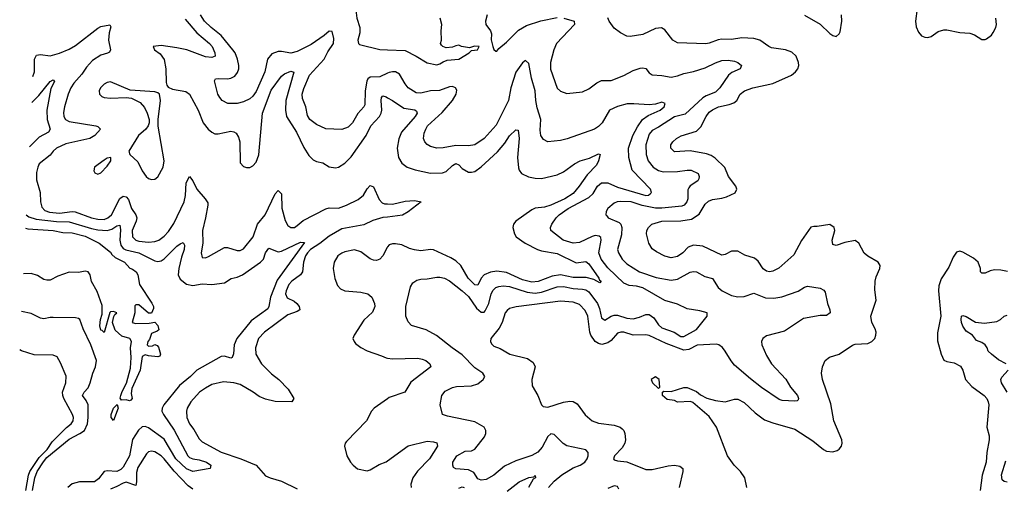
# Model space of a CAD drawing. Header units: inches. Extents: x 1954678 to 2060271, y 904822 to 1016299.
# Tile 171 of 256: x 1957678 to 1963892, y 975811 to 978760. Entities that reach past the tile are written whole.
import ezdxf

# ---------------------------------------------------------------- set-up
doc = ezdxf.new("R2010")
doc.units = ezdxf.units.IN
doc.header["$MEASUREMENT"] = 0
doc.layers.add('B9957', color=7, linetype='Continuous')
doc.layers.add('B9967', color=7, linetype='Continuous')

msp = doc.modelspace()

# ---------------------------------------------------------------- linework, layer by layer
at = {"layer": 'B9957', "color": 5}
for points, elevation in [([(1960000, 979084.3), (1959990, 979080.4), (1959950, 979045.7), (1959897.3, 978982.7), (1959798, 978930), (1959771.3, 978910), (1959770.7, 978890), (1959796.3, 978836.3), (1959804.6, 978770), (1959824.1, 978710), (1959823.7, 978676.3), (1959812.4, 978630), (1959816.3, 978610), (1959823.4, 978603.4), (1959950, 978572), (1960000, 978569.6)], 560), ([(1958722.4, 978762.4), (1958796.3, 978676.3), (1958876.3, 978610), (1958891.5, 978590), (1958910.1, 978550), (1958910.9, 978529.1), (1958890, 978520.2), (1958850, 978524.7), (1958732.6, 978570), (1958670, 978583.1), (1958570, 978596.5), (1958520.7, 978590), (1958528.4, 978570), (1958564.8, 978544.8), (1958588.6, 978508.6), (1958600.8, 978450), (1958602.8, 978362.8), (1958606.1, 978346.1), (1958614.4, 978334.4), (1958642.2, 978322.2), (1958726.7, 978306.7), (1958750.1, 978290.1), (1958803.3, 978190), (1958836, 978110), (1958866.4, 978070), (1958890, 978050.2), (1958910, 978040.9), (1958930, 978039.4), (1959010, 978057.4), (1959030, 978052.9), (1959043.3, 978043.3), (1959058.9, 978018.9), (1959067.1, 977990), (1959070, 977857.3), (1959090, 977834.6), (1959110, 977827.9), (1959130, 977826.7), (1959150, 977838.5), (1959170, 977862), (1959187.9, 977907.9), (1959209.5, 978170), (1959264.9, 978315.1), (1959330, 978402.9), (1959350, 978417.5), (1959390, 978434.4), (1959407.7, 978427.7), (1959357.9, 978250), (1959355.6, 978190), (1959362.5, 978150), (1959424.6, 978050), (1959470, 977952.8), (1959502.9, 977902.9), (1959530, 977875.3), (1959550, 977865.5), (1959590, 977856.5), (1959630, 977831.3), (1959670, 977826), (1959690, 977830.2), (1959730, 977854.2), (1959770, 977894.2), (1959864.7, 978030), (1959892.9, 978090), (1959947.9, 978150), (1959959.6, 978170), (1959963.2, 978190), (1959959.2, 978250), (1959962.2, 978270), (1959970, 978278.6), (1959990, 978273.5), (1960000, 978267.8)], 520), ([(1960000, 978422), (1959950, 978398.8), (1959890, 978398.2), (1959874.1, 978385.9), (1959867.7, 978372.3), (1959858.9, 978310), (1959856.4, 978223.6), (1959849.8, 978210), (1959812.7, 978167.3), (1959777.4, 978110), (1959750, 978082.4), (1959710, 978068.1), (1959610, 978071.2), (1959550, 978097.8), (1959508.3, 978130), (1959495.1, 978155.1), (1959483.2, 978210), (1959463.5, 978263.5), (1959461, 978290), (1959470, 978324.7), (1959507.6, 978410), (1959599.5, 978510), (1959623.3, 978556.7), (1959658.8, 978610), (1959660.3, 978640.3), (1959650, 978684.9), (1959630, 978687.2), (1959600.3, 978659.7), (1959516.8, 978603.2), (1959430, 978560.1), (1959390, 978549.6), (1959330, 978559.8), (1959310, 978558.5), (1959270, 978544), (1959241.7, 978510), (1959225.4, 978430), (1959170, 978307.2), (1959150, 978277.7), (1959130, 978260.8), (1959090, 978241.7), (1959050, 978230.3), (1958991.8, 978231.8), (1958955.5, 978250), (1958940.3, 978270), (1958928.9, 978290), (1958906.6, 978373.4), (1958914, 978386), (1958930.5, 978389.5), (1958990, 978386.6), (1959010, 978390.7), (1959035.5, 978404.5), (1959053.3, 978426.7), (1959060.2, 978450), (1959060.9, 978470), (1959052.9, 978510), (1959037.8, 978550), (1959024, 978570), (1958950, 978659.2), (1958885.4, 978710), (1958845.1, 978750), (1958819.2, 978790)], 540), ([(1957761.4, 978401.2), (1957770.4, 978430), (1957771.9, 978510), (1957784.3, 978535.7), (1957810, 978541), (1957870, 978532.2), (1957930, 978549.1), (1957990, 978574.2), (1958030, 978596.8), (1958170, 978706.8), (1958190, 978716.1), (1958247.1, 978727.1), (1958253.8, 978713.8), (1958242.7, 978677.3), (1958237.6, 978630), (1958250.2, 978570), (1958244.2, 978555.8), (1958232.3, 978547.7), (1958190, 978536.1), (1958138.1, 978501.9), (1958099.5, 978460.5), (1958070, 978416.7), (1958020.2, 978359.8), (1958000.8, 978330), (1957983.3, 978290), (1957959.7, 978210), (1957954.3, 978174.3), (1957956.2, 978150), (1957966.7, 978130), (1957990, 978116.6), (1958158.8, 978090), (1958170, 978086.5), (1958187.6, 978070), (1958152.7, 978030), (1958120.2, 978010), (1957970, 977976.9), (1957911, 977950), (1957889.4, 977930.6), (1957870, 977904.7), (1957801.4, 977850), (1957791.6, 977830), (1957784.2, 977795.8), (1957783.2, 977750), (1957806.9, 977670), (1957810.1, 977610), (1957818.1, 977578.1), (1957836.9, 977556.9), (1957866.1, 977546.1), (1957930, 977540.2), (1958009.3, 977549.3), (1958027.7, 977547.7), (1958130.3, 977510), (1958170, 977501.2), (1958210, 977500.5), (1958234.5, 977510), (1958257.8, 977530), (1958310, 977632.5), (1958330, 977646), (1958350, 977641.8), (1958364.9, 977624.9), (1958383.9, 977570), (1958411.3, 977530), (1958417.8, 977510), (1958413.6, 977490), (1958388, 977430), (1958390.2, 977390), (1958410, 977370.2), (1958430, 977363.8), (1958490, 977356.2), (1958530, 977360.9), (1958555.4, 977370), (1958590, 977393.9), (1958616.9, 977423.1), (1958650, 977473.7), (1958716.3, 977610), (1958724.5, 977650), (1958728.2, 977731.8), (1958750, 977770.4), (1958770, 977743.1), (1958795.7, 977690), (1958849.4, 977630), (1958864.2, 977604.2), (1958865.3, 977590), (1958850.5, 977509.5), (1958831.1, 977430), (1958834.6, 977350), (1958823.5, 977290), (1958830, 977260.5), (1958850, 977257.6), (1958870, 977265.7), (1958970, 977323.2), (1958990, 977322.8), (1959050, 977303.6), (1959070, 977304.7), (1959090, 977314), (1959151.9, 977390), (1959178, 977470), (1959227.9, 977530), (1959290, 977661.5), (1959310, 977683.1), (1959330, 977662), (1959331.5, 977571.5), (1959353.3, 977493.2), (1959370, 977461.7), (1959390, 977449.2), (1959411.6, 977450), (1959430, 977460.8), (1959466.2, 977493.8), (1959610, 977566.9), (1959630, 977572.5), (1959690, 977572.1), (1959739.8, 977590), (1959814, 977626), (1959847.2, 977652.8), (1959870, 977692.2), (1959890, 977713.4), (1959910, 977705.7), (1959945.6, 977625.6), (1959965.5, 977605.5), (1959979.3, 977599.3), (1960000, 977598)], 480), ([(1957753.5, 978238), (1957798.5, 978281.5), (1957870, 978370.4), (1957890, 978380.7), (1957897.1, 978370), (1957875.2, 978324.8), (1957850.1, 978190), (1957852.2, 978130), (1957870.2, 978069.8), (1957858.7, 978050), (1957801.5, 978018.5), (1957739.9, 977958.8)], 460), ([(1957719.1, 977528.4), (1957736.3, 977516.3), (1957781, 977501), (1957910, 977486.6), (1957990, 977485.6), (1958130, 977443), (1958170, 977435.1), (1958230, 977430.1), (1958260.3, 977439.7), (1958290, 977458.8), (1958310, 977463.7), (1958315, 977435), (1958310.1, 977370), (1958317, 977337), (1958330, 977317.7), (1958348.3, 977308.3), (1958430, 977289.4), (1958530, 977239.8), (1958550, 977235.6), (1958570, 977239.2), (1958589.1, 977250.9), (1958670, 977331), (1958690, 977346.3), (1958710, 977354), (1958717.3, 977337.3), (1958715.9, 977310), (1958698.5, 977261.5), (1958681.8, 977190), (1958678.4, 977150), (1958690, 977123.2), (1958730, 977091), (1958770, 977083), (1958830, 977093), (1958890, 977089.5), (1958970, 977100.8), (1959012.5, 977127.5), (1959050, 977135.9), (1959083, 977150), (1959197.8, 977230), (1959216.5, 977250), (1959230, 977290.4), (1959250, 977318.9), (1959310, 977296.3), (1959330, 977299.5), (1959450, 977355.7), (1959475.3, 977355.3), (1959303.5, 977116.5), (1959261, 977010), (1959250.2, 976950), (1959242.8, 976937.2), (1959139.3, 976860.7), (1959047.8, 976750), (1959030.7, 976710), (1959027.1, 976652.9), (1959018.7, 976630), (1959010, 976624.2), (1958970, 976636.8), (1958950, 976636.5), (1958796.2, 976550), (1958755.8, 976510), (1958686.8, 976453.2), (1958587.9, 976330), (1958577.2, 976310), (1958575.7, 976290), (1958584.6, 976270), (1958651.9, 976171.9), (1958739.7, 976010), (1958750, 975999.3), (1958769.6, 975989.6), (1958810, 975984.1), (1958856.4, 975970), (1958884.4, 975950), (1958880.7, 975930), (1958770, 975910.6), (1958730, 975927.1), (1958663, 975990), (1958590, 976113.9), (1958490, 976186.7), (1958470, 976193.2), (1958450, 976191.5), (1958428, 976172), (1958390, 976111.2), (1958370.9, 976010), (1958330, 975937.6), (1958316.7, 975923.3), (1958290, 975909.9), (1958230, 975914.5), (1958210, 975910.9), (1958176.1, 975863.9), (1958150, 975845.9), (1958054.3, 975845.7), (1958010, 975833), (1957982.5, 975810)], 460), ([(1960000, 977515.2), (1959970, 977511.6), (1959907.3, 977492.7), (1959850, 977465.8), (1959710, 977439.8), (1959630, 977393.6), (1959572.6, 977347.4), (1959512.2, 977310), (1959493.5, 977290), (1959481.8, 977270), (1959468.9, 977230), (1959463.4, 977170), (1959450.7, 977150), (1959394.6, 977110), (1959375.7, 977090), (1959358.7, 977050), (1959355.4, 977030), (1959366.5, 977006.5), (1959410, 976984.1), (1959427.7, 976970), (1959442.2, 976950), (1959445.3, 976930), (1959430, 976919.4), (1959370, 976898), (1959222, 976790), (1959184.8, 976750), (1959165.4, 976690), (1959168.3, 976650), (1959204.7, 976590), (1959266.5, 976526.5), (1959312.9, 976490), (1959372.3, 976430), (1959408.2, 976370), (1959394.8, 976350), (1959290, 976352.4), (1959230, 976367.5), (1959190, 976383.7), (1959151.7, 976411.7), (1959070, 976459.9), (1959029.2, 976470), (1958963.2, 976476.8), (1958890, 976458.4), (1958850, 976436.8), (1958813.6, 976410), (1958758.6, 976350), (1958735.2, 976310), (1958730.2, 976290), (1958732.4, 976250), (1958750, 976210.4), (1958775.8, 976175.8), (1958810, 976116.9), (1958830, 976097.6), (1958950, 976032.1), (1959074, 975990), (1959170, 975951.3), (1959230, 975883.6), (1959257.7, 975870), (1959329.7, 975849.7), (1959430, 975800.4)], 480), ([(1957715, 977444.4), (1957730, 977440.4), (1957889.9, 977430.1), (1957950, 977417.5), (1958010, 977414.6), (1958090, 977393.6), (1958178.7, 977350), (1958250, 977293.1), (1958259.2, 977279.2), (1958281, 977261), (1958339.3, 977230), (1958373, 977193), (1958390, 977187.3), (1958412.7, 977170), (1958423, 977150), (1958433, 977090), (1958512.5, 976972.5), (1958522.8, 976950), (1958522, 976938), (1958510, 976908), (1958490, 976908), (1958430, 976961.2), (1958410, 976962), (1958405.2, 976954.8), (1958404, 976910), (1958388.7, 976850), (1958410, 976844.4), (1958495.1, 976844.9), (1958530, 976851.3), (1958550.5, 976830.5), (1958555.3, 976804.7), (1958545.4, 976794.6), (1958510, 976781.2), (1958496.7, 976743.3), (1958486.3, 976730), (1958482, 976710), (1958490, 976701.3), (1958516.9, 976703.1), (1958530, 976712), (1958546, 976706), (1958554, 976694), (1958566, 976650), (1958562, 976638), (1958550, 976634), (1958490, 976638.9), (1958470, 976646.3), (1958450, 976636.2), (1958438.9, 976550), (1958385.4, 976434.6), (1958382, 976402), (1958387.3, 976370), (1958379.9, 976360.1), (1958370, 976357), (1958350, 976362), (1958321, 976361), (1958312.1, 976372.1), (1958315.1, 976390), (1958324.1, 976415.9), (1958352.8, 976467.2), (1958376.9, 976563.1), (1958380.7, 976630), (1958377.3, 976690), (1958383.5, 976730), (1958372.6, 976750), (1958323.1, 976763.1), (1958280.8, 976800.8), (1958264, 976850), (1958272.5, 976887.5), (1958279.3, 976900.7), (1958291, 976910), (1958270, 976919.3), (1958250, 976918), (1958247.3, 976912.7), (1958210, 976786), (1958199, 976799), (1958190, 976802), (1958182.9, 976830), (1958187.1, 976870), (1958198, 976902), (1958197.4, 976957.4), (1958166.1, 977046.1), (1958130, 977109.2), (1958122, 977150), (1958110, 977169.2), (1958090, 977174), (1958050, 977165.6), (1957990, 977167.3), (1957918, 977142), (1957870, 977117), (1957850, 977116.2), (1957830, 977122), (1957790, 977146.6), (1957750, 977159.3), (1957701.1, 977157.8)], 440), ([(1960000, 977327.4), (1959996.7, 977323.3), (1959970.1, 977269.9), (1959950, 977250.5), (1959930, 977241.8), (1959910, 977243.4), (1959890, 977252.5), (1959830, 977294.8), (1959790, 977307.8), (1959730, 977295.8), (1959710, 977287.9), (1959685.1, 977270), (1959663.3, 977230), (1959656.4, 977190), (1959666.7, 977126.7), (1959682.6, 977082.6), (1959702.6, 977062.6), (1959729.5, 977049.5), (1959830, 977042), (1959875.8, 977030), (1959900.7, 977010), (1959917.5, 976970), (1959919.2, 976950), (1959905.1, 976914.9), (1959850, 976865.4), (1959788.2, 976770), (1959780.5, 976750), (1959787.7, 976730), (1959797.7, 976717.7), (1959831.4, 976691.4), (1959870, 976671.8), (1959960.8, 976640.8), (1959990, 976626.5), (1960000, 976625.3)], 520), ([(1957759.2, 975790), (1957772.8, 975870), (1957789.1, 975910), (1957827.8, 975972.2), (1957850, 975997.8), (1957990, 976114.9), (1958057.3, 976150), (1958085.9, 976170), (1958104.8, 976210), (1958110.7, 976250), (1958110.8, 976330), (1958097.7, 976357.7), (1958074.8, 976390), (1958084.8, 976410), (1958110, 976439), (1958123.2, 976470), (1958139.1, 976530), (1958155.7, 976570), (1958162.2, 976610), (1958127.1, 976710), (1958079, 976810), (1958058, 976870), (1958050, 976876), (1958030, 976878.9), (1957890, 976882.3), (1957870, 976882.2), (1957830, 976872.6), (1957810, 976877.7), (1957750, 976907.8), (1957690, 976919.3), (1957689.6, 976919.5)], 460), ([(1957717.3, 975790), (1957733.2, 975886.8), (1957742, 975910), (1957801.4, 975998.6), (1957850.8, 976050), (1957882.3, 976097.7), (1957972.3, 976187.7), (1958002.7, 976210), (1958015.7, 976230), (1958017.1, 976250), (1958011.6, 976270), (1957956.5, 976370), (1957950.5, 976390), (1957948.4, 976410), (1957968, 976470), (1957970.8, 976510.8), (1957935.4, 976595.4), (1957914.1, 976634.1), (1957890, 976643.6), (1957770, 976645.7), (1957690, 976672.4), (1957677.8, 976677.9)], 480), ([(1960000, 976369.2), (1959914, 976310), (1959898.6, 976290), (1959866.7, 976230), (1959739.6, 976100.4), (1959732.4, 976090), (1959728.2, 976070), (1959743.1, 976010), (1959764.9, 975970), (1959782, 975950), (1959810, 975927.7), (1959870, 975914.6), (1959890, 975921.3), (1959945.9, 975954.1), (1959990, 975971.1), (1960000, 975978.3)], 520), ([(1958770, 975798.8), (1958740.9, 975820.9), (1958651.8, 975911.8), (1958590, 975990.5), (1958570, 976009.1), (1958530, 976035.1), (1958510, 976038.5), (1958490, 976034.3), (1958478.5, 976021.5), (1958423.9, 975936.1), (1958415.5, 975904.5), (1958415.6, 975844.4), (1958410, 975821.4), (1958350, 975842.3), (1958330, 975837.5), (1958290, 975815.3), (1958250, 975799.8)], 480)]:
    msp.add_lwpolyline(points, dxfattribs=dict(at, elevation=elevation))
for points, elevation in [([(1958250, 978367.5), (1958230, 978364.2), (1958210, 978353.8), (1958188, 978330), (1958180.2, 978310), (1958181.8, 978290), (1958196.2, 978276.2), (1958210.8, 978270), (1958250, 978265.3), (1958350, 978269.4), (1958384.5, 978264.5), (1958438.3, 978238.3), (1958465.5, 978205.5), (1958483, 978170), (1958495.3, 978130), (1958495.3, 978110), (1958488.4, 978090), (1958474, 978070), (1958426.7, 978030), (1958367.4, 977930), (1958372.8, 977910), (1958422.6, 977862.6), (1958450, 977807.2), (1958476, 977770), (1958490, 977759.1), (1958510, 977752.2), (1958530, 977754.4), (1958550, 977769.2), (1958583.2, 977830), (1958589.9, 977870), (1958551.3, 978088.7), (1958551.4, 978130), (1958566.8, 978250), (1958560.7, 978290), (1958550, 978298.7), (1958530, 978304.7), (1958375.5, 978315.5)], 520), ([(1958254, 977890), (1958230, 977886), (1958210, 977874.8), (1958150.6, 977830), (1958145.5, 977805.5), (1958153, 977793), (1958170, 977786), (1958190, 977794.9), (1958230, 977836.4), (1958254, 977870)], 520), ([(1958270, 976232.7), (1958255.1, 976250), (1958255.6, 976270), (1958269.9, 976310.1), (1958293.7, 976333.7), (1958298.9, 976310)], 440)]:
    msp.add_lwpolyline(points, close=True, dxfattribs=dict(at, elevation=elevation))
at = {"layer": 'B9967', "color": 5}
for points, elevation in [([(1963341.7, 978830), (1963330.4, 978750), (1963335.4, 978715.4), (1963350, 978681), (1963370, 978658), (1963389.9, 978649.9), (1963410, 978647.9), (1963430, 978652.8), (1963475.2, 978684.8), (1963510, 978695.6), (1963530, 978696.7), (1963610, 978678.2), (1963674.6, 978674.6), (1963704, 978664), (1963750, 978634.5), (1963770, 978634), (1963780.2, 978639.8), (1963810, 978663), (1963821.7, 978678.3), (1963838.6, 978710), (1963842.2, 978730), (1963837.8, 978770)], 580), ([(1960000, 978569.6), (1960110, 978564.5), (1960180.7, 978530), (1960250, 978488.2), (1960310, 978474), (1960330, 978482), (1960350, 978494.8), (1960376.2, 978503.8), (1960450, 978510.5), (1960515.3, 978550), (1960530, 978564.7), (1960566, 978570), (1960578, 978590), (1960547.9, 978592.1), (1960516.9, 978583.1), (1960466, 978590), (1960450, 978598), (1960430, 978595.3), (1960410, 978586), (1960370, 978581.2), (1960348, 978590), (1960339, 978599), (1960334, 978610), (1960339.5, 978630), (1960338.2, 978690), (1960342.4, 978730), (1960331.7, 978770)], 560), ([(1960628.1, 978790), (1960617.4, 978750), (1960619.5, 978730), (1960648.2, 978690), (1960654.4, 978670), (1960653.4, 978633.4), (1960662.8, 978590), (1960670, 978572), (1960682, 978562), (1960690, 978562), (1960701.6, 978578.4), (1960750, 978617), (1960826.2, 978693.8), (1960876.2, 978723.8), (1960967.4, 978752.6), (1961070, 978772.7)], 560), ([(1961111, 978770), (1961176.3, 978750), (1961178.4, 978730), (1961065, 978610), (1961047.8, 978570), (1961027, 978490), (1961028.7, 978448.7), (1961070, 978328), (1961090, 978308), (1961130, 978294), (1961230, 978305.5), (1961270, 978323.7), (1961319.4, 978360.6), (1961350, 978376), (1961410, 978375.8), (1961490, 978408.7), (1961550, 978439.8), (1961594.1, 978454.1), (1961610, 978456.6), (1961630, 978452.8), (1961650, 978423.7), (1961670, 978412.2), (1961730, 978408.4), (1961790, 978397.7), (1961830, 978405.1), (1961870, 978420.7), (1961930, 978433.2), (1962004.3, 978455.7), (1962070, 978488.6), (1962110, 978502.6), (1962150, 978504.2), (1962190, 978497.6), (1962210.4, 978490), (1962232.2, 978470), (1962225.5, 978450), (1962172.7, 978427.3), (1962150.1, 978409.9), (1962096.2, 978330), (1962070, 978302.3), (1962010, 978279.3), (1961990, 978265.9), (1961876.7, 978163.3), (1961810, 978147.2), (1961710, 978082), (1961670, 978061.2), (1961650, 978038), (1961630.1, 977970), (1961630.9, 977910), (1961644.6, 977870), (1961676.2, 977830), (1961710, 977808.4), (1961739.6, 977799.6), (1961830, 977803.3), (1961890, 977811.5), (1961916.3, 977810), (1961958.9, 977790), (1961966.5, 977770), (1961964.2, 977755.8), (1961956.8, 977743.2), (1961910, 977711.6), (1961900.5, 977699.5), (1961894.1, 977685.9), (1961893.4, 977630), (1961888.3, 977611.7), (1961871.3, 977590), (1961856.2, 977583.8), (1961730, 977571.4), (1961690, 977571.9), (1961607.3, 977587.3), (1961536.2, 977610), (1961466.9, 977613.1), (1961448.8, 977611.2), (1961430, 977602.7), (1961390.3, 977570), (1961378.9, 977550), (1961377, 977530), (1961382.4, 977522.4), (1961392.4, 977510), (1961460.2, 977480.2), (1961470.9, 977470), (1961478.7, 977450), (1961476.2, 977403.8), (1961451.6, 977310), (1961456, 977290), (1961480.6, 977250), (1961510, 977220.6), (1961590, 977169), (1961694.4, 977134.4), (1961790, 977117), (1961830, 977123), (1961910, 977167.5), (1961930, 977172.2), (1961950, 977170.2), (1962000.7, 977140.7), (1962050, 977126.5), (1962086.3, 977070), (1962110.2, 977050), (1962170, 977021), (1962210, 977012), (1962250, 977015), (1962310, 977034.7), (1962385.4, 977005.4), (1962436.6, 977003.4), (1962487.5, 977012.5), (1962590, 977046.7), (1962630, 977072.4), (1962650, 977079.3), (1962730, 977066.4), (1962753.5, 977053.5), (1962760.9, 977040.9), (1962776.1, 976970), (1962791.2, 976930), (1962792.9, 976910), (1962770, 976894.8), (1962730, 976893.6), (1962624.8, 976875.2), (1962504, 976796), (1962390, 976765), (1962368.4, 976750), (1962359.2, 976730), (1962360.7, 976710), (1962390, 976642), (1962422, 976590), (1962512.1, 976492.1), (1962542.8, 976442.8), (1962586, 976390), (1962592.2, 976370), (1962590, 976362), (1962584, 976356), (1962570, 976354), (1962490, 976358), (1962470, 976364.5), (1962360.4, 976440.4), (1962290, 976494), (1962190, 976581.7), (1962167.3, 976607.3), (1962130.3, 976670.3), (1962112.5, 976692.5), (1962090, 976708.2), (1962073.5, 976713.5), (1961953.1, 976706.9), (1961901.2, 976678.8), (1961870, 976675.1), (1961757.1, 976717.1), (1961650, 976768.1), (1961630, 976771.7), (1961550, 976770.9), (1961490, 976788.8), (1961470.7, 976789.3), (1961450, 976781.9), (1961410, 976735.9), (1961390, 976721.2), (1961352.3, 976712.3), (1961330, 976717.5), (1961310, 976730.5), (1961282.4, 976770), (1961275.3, 976790), (1961262.4, 976890), (1961246.2, 976926.2), (1961210, 976963.9), (1961170, 976979), (1961090, 976983.8), (1960812, 976948), (1960770, 976938), (1960753.4, 976926.6), (1960741.1, 976910), (1960723.3, 976850), (1960704.8, 976815.2), (1960652.2, 976750), (1960648.9, 976730), (1960654.6, 976714.6), (1960670, 976700.3), (1960710, 976685.3), (1960770.7, 976650), (1960882.7, 976622.7), (1960917.9, 976597.9), (1960930.2, 976570), (1960910.3, 976490), (1960911.7, 976451.7), (1960948.2, 976390), (1960970.3, 976330.3), (1960980.6, 976320.6), (1961010, 976316.5), (1961110, 976347.7), (1961150, 976354), (1961171, 976351), (1961197, 976337), (1961247.5, 976267.5), (1961290.4, 976230), (1961330, 976216), (1961430, 976203.2), (1961467.7, 976190), (1961480.4, 976180.4), (1961490.3, 976170), (1961496.5, 976150), (1961500.7, 976110), (1961496.9, 976090), (1961480, 976060), (1961431.6, 976010), (1961426, 975990), (1961430, 975984.4), (1961450, 975977.3), (1961510, 975971.9), (1961630, 975923.2), (1961670, 975923.2), (1961770, 975947.1), (1961810, 975951.1), (1961844, 975944), (1961863, 975930), (1961863.7, 975910), (1961839.8, 975810)], 560), ([(1962266.7, 975810), (1962254.9, 975870), (1962227, 975910), (1962187, 975950), (1962144.9, 976010), (1962075.5, 976190), (1962030, 976257.3), (1961925.4, 976345.4), (1961911, 976351), (1961830, 976346.8), (1961810, 976358), (1961763.6, 976363.6), (1961734, 976390), (1961734, 976410), (1961742, 976418), (1961790, 976414), (1961870, 976441.2), (1961890, 976441.2), (1961950, 976415.3), (1961974.6, 976394.6), (1962013.6, 976373.6), (1962070, 976357.2), (1962130.5, 976349.5), (1962190, 976366.6), (1962210, 976367.6), (1962250, 976345.7), (1962319.5, 976279.5), (1962377.3, 976237.3), (1962430, 976216.5), (1962570, 976177.2), (1962684.3, 976104.3), (1962750, 976049), (1962770, 976039.3), (1962810, 976033.8), (1962837.1, 976042.9), (1962849.3, 976050.7), (1962863.2, 976070), (1962868, 976090), (1962865.8, 976110), (1962816.3, 976230), (1962796.9, 976336.9), (1962744.5, 976490), (1962737.8, 976530), (1962744.2, 976570), (1962761.3, 976610), (1962788.2, 976631.8), (1962850.2, 976649.8), (1962933, 976707), (1962950, 976712.4), (1963030, 976718.3), (1963056.3, 976730), (1963074.4, 976750), (1963081.3, 976770), (1963082, 976790), (1963077, 976810), (1963056, 976850), (1963050.3, 976890), (1963083, 976990), (1963075.5, 977055.5), (1963075.8, 977110), (1963082.9, 977137.1), (1963106.4, 977190), (1963108.2, 977210), (1963095.5, 977230), (1963030, 977267.6), (1963007.6, 977287.6), (1962973.8, 977350), (1962950, 977366.7), (1962884.7, 977355.3), (1962830, 977336), (1962810, 977342), (1962804.7, 977370), (1962822, 977430), (1962818.4, 977450), (1962790, 977468.7), (1962710, 977455.9), (1962690, 977456.5), (1962670, 977450.3), (1962612.8, 977367.2), (1962563.7, 977276.3), (1962467.7, 977192.3), (1962430, 977173.2), (1962410, 977169.2), (1962390, 977173.6), (1962370, 977189), (1962337.7, 977237.7), (1962315.8, 977255.8), (1962254.9, 977274.9), (1962210, 977300.3), (1962170, 977299), (1962130, 977279.3), (1962110, 977274.3), (1961990, 977330.9), (1961930, 977337.2), (1961895.6, 977324.4), (1961863, 977290), (1961830, 977267.1), (1961790, 977258.6), (1961750, 977269.1), (1961696.1, 977296.1), (1961670, 977314.6), (1961648, 977350), (1961633.8, 977410), (1961636, 977430), (1961645.3, 977450), (1961666.4, 977470), (1961730.7, 977489.3), (1961850, 977491.5), (1961918, 977502), (1961966.7, 977533.3), (1962003.1, 977596.9), (1962023.9, 977616.1), (1962050, 977626.2), (1962110, 977633.7), (1962137.8, 977642.2), (1962192.8, 977667.2), (1962202.8, 977690), (1962197.2, 977710), (1962151, 977770), (1962128.3, 977828.3), (1962066.8, 977886.8), (1962042.2, 977902.2), (1962012.8, 977912.8), (1961910, 977933.5), (1961810, 977926.9), (1961788.2, 977950), (1961787.1, 977970), (1961799.5, 977990), (1961822.4, 978010), (1961853.1, 978026.9), (1961950, 978056.4), (1961975.8, 978084.2), (1962009.4, 978150), (1962030, 978176.8), (1962050, 978191.7), (1962088.9, 978210), (1962156.1, 978223.9), (1962185.1, 978234.9), (1962204, 978250), (1962224.9, 978290), (1962253, 978310), (1962305.5, 978330), (1962430, 978358.3), (1962549.5, 978410.5), (1962574.9, 978430), (1962589, 978450), (1962594.3, 978470), (1962592.8, 978490), (1962577.2, 978530), (1962550, 978553.9), (1962510, 978569.4), (1962423, 978583), (1962405.7, 978590), (1962349.5, 978629.5), (1962310, 978640.8), (1962234.6, 978645.4), (1962170, 978635.7), (1962110, 978637.9), (1962086.7, 978633.3), (1962030, 978611.1), (1962008.1, 978608.1), (1961830, 978613), (1961798.8, 978630), (1961750, 978696), (1961727.5, 978707.5), (1961690, 978704.9), (1961610, 978666.7), (1961530, 978653), (1961510, 978655.5), (1961470, 978676.4), (1961430, 978706.7), (1961397.6, 978750), (1961390, 978772)], 580), ([(1962630, 978788.4), (1962730, 978730.6), (1962790, 978673.3), (1962810, 978659.2), (1962830, 978654), (1962850, 978669.6), (1962855.9, 978684.1), (1962866, 978750), (1962864.5, 978790)], 580), ([(1961016.1, 975810), (1961050.8, 975850), (1961099.8, 975890), (1961170, 975933), (1961214, 975950), (1961244.9, 975970), (1961259, 975990), (1961266, 976010), (1961264.9, 976030), (1961250, 976046.4), (1961130, 976072.6), (1961107.5, 976087.5), (1961050, 976144.6), (1961030, 976148.9), (1961010, 976131.7), (1960976.2, 976063.8), (1960947.9, 976032.1), (1960910, 976011.7), (1960810, 975977.8), (1960736.9, 975943.1), (1960670, 975887.7), (1960621, 975859), (1960590, 975854.9), (1960570, 975864.4), (1960543.5, 975903.5), (1960510, 975921.2), (1960430, 975927.2), (1960415.5, 975935.5), (1960410.5, 975950), (1960412.2, 975970), (1960437, 976010), (1960490, 976038), (1960530, 976040.7), (1960550, 976050.8), (1960610.2, 976130), (1960619.4, 976150), (1960619.7, 976170), (1960609, 976190), (1960550, 976223.2), (1960378.6, 976258.6), (1960346, 976270), (1960330.4, 976330), (1960342, 976390), (1960363, 976417), (1960410, 976440.3), (1960433.7, 976446.3), (1960530, 976451.6), (1960570, 976464.1), (1960602, 976490), (1960612.4, 976510), (1960600.5, 976530), (1960550, 976563.2), (1960470, 976645.8), (1960406.3, 976690), (1960308.4, 976768.4), (1960243.8, 976803.8), (1960150, 976830.6), (1960130, 976854), (1960114, 976890), (1960115.3, 976950), (1960144.9, 977075.1), (1960159.5, 977100.5), (1960183.8, 977116.2), (1960210, 977124), (1960250, 977125.1), (1960310, 977136.8), (1960330, 977136.5), (1960358.4, 977130), (1960390, 977111.9), (1960470, 977049.8), (1960510, 977013.4), (1960561.1, 976941.1), (1960590, 976915.5), (1960610, 976916.2), (1960616.4, 976923.6), (1960638.9, 976970), (1960654.3, 977030), (1960666.3, 977053.7), (1960683.1, 977070), (1960702.4, 977077.6), (1960730, 977081.8), (1960770, 977077.4), (1960881.3, 977041.3), (1960930, 977034.2), (1960970, 977042.2), (1961070, 977075.9), (1961110, 977076.7), (1961170, 977065.4), (1961230, 977060.5), (1961250, 977055.7), (1961270, 977043), (1961324.5, 976970), (1961337.8, 976937.8), (1961350, 976878.9), (1961370, 976865.3), (1961410, 976889.3), (1961430, 976895.5), (1961450, 976895.6), (1961510, 976877.2), (1961550, 976873.6), (1961590, 976883.4), (1961630, 976899.9), (1961650, 976901.3), (1961679.3, 976879.3), (1961710, 976834.5), (1961730, 976815.8), (1961808.5, 976788.5), (1961850, 976761), (1961870, 976761.3), (1961950, 976806.6), (1962017.3, 976890), (1962016, 976910), (1961970, 976924.6), (1961890, 976936.5), (1961830, 976965.2), (1961750, 976989.4), (1961610, 977068.3), (1961570, 977079.1), (1961523.2, 977083.2), (1961490, 977098.1), (1961390, 977195), (1961346.5, 977250), (1961332.9, 977290), (1961347.8, 977370), (1961345.1, 977385.1), (1961335, 977395), (1961310, 977397.7), (1961290, 977392.5), (1961210, 977354.6), (1961170, 977349.4), (1961107.4, 977370), (1961030.4, 977430.4), (1961028.4, 977450), (1961037, 977470), (1961063.5, 977510), (1961083.2, 977530), (1961138.2, 977570), (1961270, 977638.5), (1961296.1, 977663.9), (1961323.7, 977710), (1961349.7, 977730.3), (1961390, 977729.9), (1961450, 977703.9), (1961629.6, 977650), (1961647.1, 977652.9), (1961657.5, 977662.5), (1961664.2, 977670), (1961658.7, 977690), (1961542.3, 977810), (1961521.5, 977890), (1961520.9, 977950), (1961547.2, 978030), (1961575.9, 978084.1), (1961609.3, 978130.7), (1961644.5, 978155.5), (1961719.7, 978190), (1961745.3, 978210), (1961752, 978232), (1961730, 978239.2), (1961690, 978226.8), (1961650, 978222), (1961554, 978230), (1961511.9, 978228.1), (1961450, 978213), (1961400.5, 978190), (1961353.2, 978110), (1961330, 978085.6), (1961306.3, 978070), (1961132.3, 978007.7), (1961090, 977997.6), (1961010, 977990.3), (1960983.5, 978003.5), (1960966.7, 978030), (1960962.8, 978062.8), (1960966, 978130), (1960943, 978203), (1960935.1, 978250), (1960931.8, 978311.8), (1960907.4, 978390), (1960890, 978484), (1960870, 978502), (1960850, 978488.2), (1960810, 978428.7), (1960777, 978330), (1960762.6, 978250), (1960685.9, 978094.1), (1960610, 978011.4), (1960550, 977970.3), (1960510, 977963.9), (1960430, 977966.7), (1960350, 977952.3), (1960310.3, 977950.3), (1960270, 977960.3), (1960250, 977972.4), (1960234, 977990), (1960226.3, 978010), (1960230, 978044), (1960240.2, 978070), (1960252.4, 978090), (1960345, 978175), (1960410.2, 978250), (1960433.4, 978290), (1960435.9, 978315.9), (1960427.7, 978330), (1960410, 978337.7), (1960390, 978335.9), (1960326.2, 978313.8), (1960270, 978312), (1960210, 978296.4), (1960179.2, 978299.2), (1960130, 978330.2), (1960110, 978354.3), (1960075.3, 978415.3), (1960050, 978430.1), (1960030, 978431.8), (1960010, 978426.7), (1960000, 978422)], 540), ([(1960000, 978267.8), (1960031.4, 978250), (1960102.4, 978202.4), (1960171.7, 978191.7), (1960182.2, 978182.2), (1960186, 978170), (1960173.7, 978150), (1960088.2, 978050), (1960070, 978008), (1960060.6, 977950), (1960069.4, 977890), (1960090, 977854.9), (1960122.6, 977830), (1960173.1, 977813.1), (1960270, 977791.2), (1960346.1, 977793.9), (1960370, 977802.6), (1960410, 977840.5), (1960430, 977853.4), (1960450, 977845.2), (1960470, 977821.9), (1960510, 977799.1), (1960530, 977797.3), (1960550, 977803), (1960590, 977832.8), (1960693.2, 977926.8), (1960739.6, 977980.4), (1960770, 978027.9), (1960810, 978065.5), (1960823.6, 978063.6), (1960830.1, 978010.1), (1960820.1, 977890), (1960825.4, 977825.4), (1960830.2, 977810), (1960845.7, 977790), (1960888.8, 977768.8), (1960930, 977760.2), (1960970, 977759), (1961070, 977782.2), (1961110, 977799.7), (1961179.1, 977850), (1961215.6, 977870), (1961273.4, 977886.6), (1961330, 977914.4), (1961341, 977910), (1961330.4, 977870), (1961317.2, 977842.8), (1961258.1, 977781.9), (1961209.5, 977710), (1961170, 977663), (1961117.5, 977630), (1961030, 977590.5), (1960990, 977577.7), (1960930, 977570.7), (1960910, 977560.8), (1960809.4, 977490), (1960795.2, 977470), (1960791, 977450), (1960799.7, 977410), (1960811.3, 977390), (1960868.9, 977350), (1960946.7, 977310), (1960970, 977301.6), (1961070, 977285.3), (1961190, 977225.9), (1961250, 977234.6), (1961270, 977220.9), (1961333.4, 977130), (1961336.9, 977116.9), (1961347.7, 977110), (1961339.5, 977100.5), (1961301.4, 977121.4), (1961253.6, 977133.6), (1961170, 977134.1), (1961090, 977149.9), (1961037.7, 977142.3), (1960950, 977108.2), (1960910, 977103.5), (1960850, 977119.4), (1960750, 977164.6), (1960690, 977172.9), (1960650, 977168), (1960610, 977151.4), (1960591.1, 977130), (1960570, 977086), (1960550, 977087.4), (1960508.6, 977130), (1960462.1, 977210), (1960430, 977238.4), (1960398.1, 977258.1), (1960290, 977307.4), (1960269.8, 977309.8), (1960210, 977302.7), (1960170, 977307.7), (1960136.9, 977316.9), (1960090, 977339.9), (1960050, 977346.8), (1960030, 977347.2), (1960010, 977339.8), (1960000, 977327.4)], 520), ([(1960000, 977598), (1960030, 977596.3), (1960110, 977615), (1960170, 977619.2), (1960210.5, 977610), (1960130, 977547.1), (1960093.4, 977526.6), (1960000, 977515.2)], 480), ([(1963911.1, 977171.1), (1963870, 977180.2), (1963830, 977181.7), (1963803.5, 977176.5), (1963770, 977161), (1963750, 977162), (1963742, 977170), (1963741, 977190), (1963727.3, 977230), (1963696.5, 977256.5), (1963630, 977293.1), (1963610, 977300.3), (1963590, 977294), (1963570, 977261.3), (1963541.6, 977198.4), (1963494, 977126), (1963478.5, 977081.5), (1963477, 977050), (1963492.1, 976890), (1963470, 976784.7), (1963470, 976735.3), (1963493, 976650), (1963510, 976613.3), (1963530, 976603.4), (1963575.6, 976595.6), (1963614.3, 976574.3), (1963630.8, 976550), (1963647, 976490), (1963687.5, 976447.5), (1963765.3, 976390), (1963782.2, 976370), (1963789.7, 976350), (1963793.3, 976330), (1963780.7, 976190), (1963795.2, 976135.2), (1963796.8, 976110), (1963781.8, 976030), (1963777.5, 975970), (1963753, 975887), (1963739.9, 975790)], 580), ([(1963903, 976590), (1963854.5, 976614.5), (1963810, 976649.5), (1963790, 976669.5), (1963783.1, 976690), (1963769.9, 976709.9), (1963750, 976722.9), (1963715.7, 976735.7), (1963690.4, 976770.4), (1963650, 976796.2), (1963630, 976827.2), (1963622.3, 976850), (1963618.4, 976870), (1963620.9, 976890), (1963630, 976893.8), (1963650, 976886.9), (1963710, 976852.2), (1963766, 976846), (1963844.1, 976855.9), (1963867.8, 976870), (1963890, 976890.5), (1963910, 976896.3)], 560), ([(1960000, 976625.3), (1960030, 976621.6), (1960190, 976624.1), (1960218.6, 976618.6), (1960240.4, 976610), (1960266.4, 976590), (1960272.7, 976570), (1960146.9, 976473.1), (1960108.6, 976411.4), (1960010, 976376.1), (1960000, 976369.2)], 520), ([(1963909.9, 976410), (1963874.2, 976470), (1963869.7, 976490), (1963875.2, 976504.8), (1963916.4, 976550)], 560), ([(1960000, 975978.3), (1960130, 976072.2), (1960250, 976102.3), (1960290, 976098), (1960310, 976090.3), (1960314.3, 976070), (1960264.1, 975990), (1960188.3, 975911.7), (1960159.8, 975870), (1960145.5, 975830), (1960149.1, 975810)], 520), ([(1963910, 975844.2), (1963890, 975846.6), (1963878.9, 975858.9), (1963874.7, 975890), (1963901.4, 975978.6)], 560), ([(1960754.1, 975785.9), (1960830, 975844.8), (1960890, 975871.7), (1960922.7, 975877.3), (1960930, 975884.7), (1960932.6, 975870), (1960917.8, 975862.2), (1960889.5, 975810)], 520), ([(1960450, 975804.6), (1960470, 975813.3), (1960482.4, 975810)], 520), ([(1961458.9, 975798.9), (1961450, 975815.3), (1961430, 975819), (1961390, 975803)], 540)]:
    msp.add_lwpolyline(points, dxfattribs=dict(at, elevation=elevation))
at = {"layer": 'B9967', "color": 5, "elevation": 580}
msp.add_lwpolyline([(1961690, 976508), (1961662, 976490), (1961672, 976470), (1961710, 976434), (1961718, 976442), (1961714, 976490)], close=True, dxfattribs=at)

doc.saveas('drawing.dxf')
